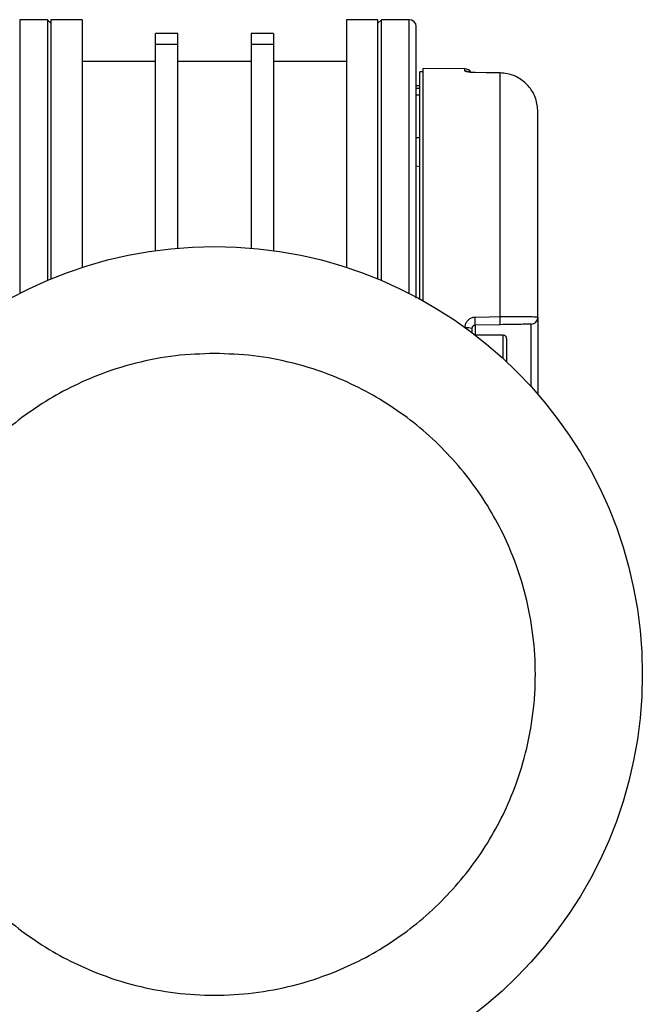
# Model space of a CAD drawing. Header units: millimetres. Extents: x 0 to 420, y 0 to 297.
# Tile 66 of 69: x 332 to 338, y 247 to 256. Entities that reach past the tile are written whole.
import ezdxf

# ---------------------------------------------------------------- set-up
doc = ezdxf.new("R2010")
doc.units = ezdxf.units.MM

msp = doc.modelspace()

# ---------------------------------------------------------------- linework, layer by layer
at = {"color": 7, "linetype": 'Continuous', "lineweight": 25}
for p, q in [((332.44321, 256.40307), (332.17309, 256.40307)), ((332.17309, 256.40307), (332.17309, 253.74615)), ((332.47698, 256.3693), (332.44321, 256.40307)), ((332.44321, 256.40307), (332.44321, 253.87226)), ((332.78087, 256.40307), (332.47698, 256.40307)), ((332.47698, 256.40307), (332.47698, 253.8864)), ((332.78087, 256.40307), (332.78087, 253.99839)), ((335.65093, 256.40307), (335.34704, 256.40307)), ((335.34704, 256.40307), (335.34704, 253.99839)), ((335.6847, 256.40307), (335.65093, 256.3693)), ((335.65093, 253.8864), (335.65093, 256.40307)), ((335.95482, 256.40307), (335.6847, 256.40307)), ((335.6847, 253.87226), (335.6847, 256.40307)), ((335.95482, 253.74615), (335.95482, 256.40307)), ((333.70807, 256.26801), (333.49197, 256.26801)), ((333.49197, 256.16448), (333.49197, 256.26801)), ((333.70807, 256.16448), (333.70807, 256.26801)), ((334.63594, 256.26801), (334.41984, 256.26801)), ((334.41984, 256.26801), (334.41984, 256.16448)), ((334.63594, 256.26801), (334.63594, 256.16448)), ((333.49197, 256.16448), (333.70807, 256.16448)), ((333.49197, 254.16198), (333.49197, 256.16448)), ((333.70807, 254.18628), (333.70807, 256.16448)), ((334.41984, 256.16448), (334.63594, 256.16448)), ((334.41984, 256.16448), (334.41984, 254.18628)), ((334.63594, 256.16448), (334.63594, 254.16198)), ((333.49197, 255.99788), (332.78087, 255.99788)), ((334.41984, 255.99788), (333.70807, 255.99788)), ((335.34704, 255.99788), (334.63594, 255.99788)), ((336.08989, 255.89659), (336.05612, 255.89659)), ((336.05612, 253.69257), (336.05612, 255.89659)), ((336.49566, 255.92652), (336.08989, 255.93006)), ((336.08989, 253.67391), (336.08989, 255.93006)), ((336.49566, 255.90479), (336.49566, 255.92652)), ((336.59519, 255.88914), (336.5954, 255.89)), ((336.83631, 255.88667), (336.59553, 255.88947)), ((336.83597, 253.52055), (336.83597, 255.88631)), ((336.05612, 255.76152), (336.02236, 255.76152)), ((336.02236, 255.73923), (336.05612, 255.73923)), ((336.02236, 255.67226), (336.05612, 255.67226)), ((337.20415, 253.51495), (337.20415, 255.51031)), ((336.05612, 255.25504), (336.02236, 255.25504)), ((336.05612, 254.97436), (336.02236, 254.98072)), ((337.20415, 253.51495), (337.20415, 252.76647)), ((336.5626, 253.40421), (336.5626, 253.36585)), ((336.83656, 253.44217), (336.59578, 253.43797)), ((336.59578, 253.43797), (336.59578, 253.3406)), ((337.1378, 252.84129), (337.1378, 253.44743)), ((336.86649, 253.34167), (336.59439, 253.34167)), ((336.86649, 253.11344), (336.86649, 253.34167)), ((336.90026, 253.3079), (336.90026, 253.08223))]:
    msp.add_line(p, q, dxfattribs=at)
at = {"color": 7, "linetype": 'Continuous', "lineweight": 25, "flags": 128}
for points in [[(336.83597, 255.88631), (336.70094, 255.8879), (336.59519, 255.88914)], [(336.5954, 255.89), (336.59545, 255.88989), (336.59553, 255.88947)], [(336.83597, 255.88631), (336.83623, 255.88708), (336.83631, 255.88667)], [(336.59519, 253.51623), (336.73022, 253.51865), (336.83597, 253.52055)]]:
    msp.add_lwpolyline(points, dxfattribs=at)
at = {"color": 7, "linetype": 'Continuous', "lineweight": 25}
msp.add_circle((334.06396, 250.0484), 4.15316, dxfattribs=at)
for centre, radius, start, end in [((335.95482, 256.33554), 0.06753, 0, 90), ((336.49507, 255.85899), 0.06753, 30.228465, 89.5), ((336.49509, 255.83686), 0.06793, 63.454845, 89.515089), ((334.83547, 253.46385), 1.7605, 359.15764, 1.705105), ((335.07787, 253.46814), 1.75888, 359.154074, 1.707464), ((337.13662, 253.51495), 0.06753, 271, 0), ((336.51363, 253.27565), 0.13757, 69.144597, 95.914672), ((336.86649, 253.3079), 0.03377, 0, 90)]:
    msp.add_arc(centre, radius, start, end, dxfattribs=at)
for points, knots in [([(336.02236, 253.70047), (336.02236, 253.75492), (336.02236, 253.9485), (336.02236, 254.2396), (336.02236, 254.56957), (336.02236, 254.85758), (336.02236, 255.12911), (336.02236, 255.38033), (336.02236, 255.60706), (336.02236, 255.80512), (336.02236, 255.97344), (336.02236, 256.12364), (336.02236, 256.24267), (336.02236, 256.32131), (336.02236, 256.33084), (336.02236, 256.33554)], [0, 0, 0, 0, 0.0368316, 0.130917, 0.204477, 0.2780291, 0.3531543, 0.4282714, 0.5033967, 0.5785138, 0.6520738, 0.7256259, 0.8197182, 0.9112373, 1, 1, 1, 1]), ([(336.59519, 255.88914), (336.5839, 255.88946), (336.56126, 255.89009), (336.53141, 255.89323), (336.50894, 255.89736), (336.49728, 255.90146), (336.49611, 255.90386), (336.49566, 255.90479)], [0, 0, 0, 0, 0.211904, 0.4248641, 0.6410447, 0.8611821, 1, 1, 1, 1]), ([(336.57674, 255.89073), (336.57199, 255.8909), (336.55843, 255.89142), (336.54116, 255.89343), (336.52903, 255.89538), (336.52435, 255.89663), (336.52476, 255.89649), (336.52486, 255.89646)], [0, 0, 0, 0, 0.1769385, 0.5046387, 0.7707962, 0.9479323, 1, 1, 1, 1]), ([(336.59538, 255.89006), (336.59406, 255.89005), (336.58767, 255.89002), (336.58158, 255.89041), (336.57674, 255.89073)], [0, 0, 0, 0, 0.205893, 1, 1, 1, 1]), ([(337.20415, 255.51031), (337.19994, 255.55306), (337.19152, 255.63863), (337.12575, 255.75243), (337.02929, 255.8374), (336.92627, 255.87995), (336.86019, 255.88461), (336.83597, 255.88631)], [0, 0, 0, 0, 0.2198289, 0.439994, 0.6588493, 0.8749667, 1, 1, 1, 1]), ([(336.49566, 253.41251), (336.4968, 253.42425), (336.49906, 253.44769), (336.51672, 253.47893), (336.54275, 253.50245), (336.57071, 253.51434), (336.58868, 253.51573), (336.59519, 253.51623)], [0, 0, 0, 0, 0.2219122, 0.4427502, 0.6617521, 0.8773894, 1, 1, 1, 1]), ([(336.83597, 253.52055), (336.87734, 253.52104), (336.96003, 253.52202), (337.06987, 253.52192), (337.15311, 253.5205), (337.1977, 253.51802), (337.20231, 253.51583), (337.20415, 253.51495)], [0, 0, 0, 0, 0.2128736, 0.4254625, 0.6392063, 0.8554982, 1, 1, 1, 1]), ([(336.59578, 253.43797), (336.59361, 253.4378), (336.58756, 253.43734), (336.5782, 253.43342), (336.56959, 253.42577), (336.56375, 253.41569), (336.56298, 253.40804), (336.5626, 253.40421)], [0, 0, 0, 0, 0.1194766, 0.3320203, 0.5518594, 0.7757647, 1, 1, 1, 1]), ([(337.1378, 253.44743), (337.13629, 253.4474), (337.13253, 253.44734), (337.09608, 253.4467), (337.028, 253.44551), (336.93812, 253.44394), (336.87041, 253.44276), (336.83656, 253.44217)], [0, 0, 0, 0, 0.14488136, 0.36155244, 0.57533965, 0.78764269, 1, 1, 1, 1]), ([(334.06396, 253.16327), (334.19058, 253.1588), (334.44774, 253.14973), (334.83323, 253.07495), (335.18579, 252.96175), (335.49925, 252.8189), (335.77324, 252.65882), (336.03146, 252.47046), (336.27037, 252.25483), (336.48601, 252.01591), (336.67436, 251.75771), (336.83449, 251.48371), (336.97717, 251.17026), (337.0911, 250.81768), (337.16315, 250.43219), (337.18654, 250.04841), (337.16315, 249.66462), (337.09111, 249.27913), (336.97718, 248.92656), (336.83449, 248.6131), (336.67437, 248.33911), (336.48602, 248.0809), (336.27039, 247.84198), (336.03147, 247.62634), (335.77326, 247.43799), (335.49926, 247.27787), (335.18581, 247.13518), (334.83324, 247.02125), (334.44775, 246.9492), (334.06397, 246.92581), (333.68018, 246.9492), (333.29469, 247.02124), (332.94212, 247.13517), (332.62866, 247.27786), (332.35467, 247.43798), (332.09645, 247.62633), (331.85754, 247.84196), (331.6419, 248.08089), (331.45355, 248.33909), (331.29342, 248.61309), (331.15074, 248.92654), (331.03681, 249.27911), (330.96476, 249.6646), (330.94137, 250.04839), (330.96476, 250.43217), (331.0368, 250.81766), (331.15073, 251.17023), (331.29342, 251.4837), (331.45354, 251.75769), (331.64189, 252.0159), (331.85752, 252.25482), (332.09644, 252.47045), (332.35465, 252.65881), (332.62865, 252.8189), (332.9421, 252.96174), (333.29468, 253.07494), (333.68017, 253.14973), (333.93734, 253.1588), (334.06396, 253.16327)], [0, 0, 0, 0, 0.0194078, 0.0394159, 0.0599878, 0.0760689, 0.0921517, 0.1085749, 0.125, 0.1414232, 0.1578483, 0.1739293, 0.1900122, 0.2105825, 0.2305917, 0.25, 0.2694066, 0.2894159, 0.3099878, 0.3260689, 0.3421517, 0.3585749, 0.375, 0.3914232, 0.4078483, 0.4239293, 0.4400122, 0.4605825, 0.4805917, 0.5, 0.5194066, 0.5394159, 0.5599878, 0.5760689, 0.5921517, 0.6085749, 0.625, 0.6414232, 0.6578483, 0.6739293, 0.6900122, 0.7105825, 0.7305917, 0.75, 0.7694066, 0.7894159, 0.8099878, 0.8260689, 0.8421517, 0.8585749, 0.875, 0.8914232, 0.9078483, 0.9239293, 0.9400122, 0.9605825, 0.980593, 1, 1, 1, 1])]:
    msp.add_open_spline(points, degree=3, knots=knots, dxfattribs=at)

doc.saveas('drawing.dxf')
